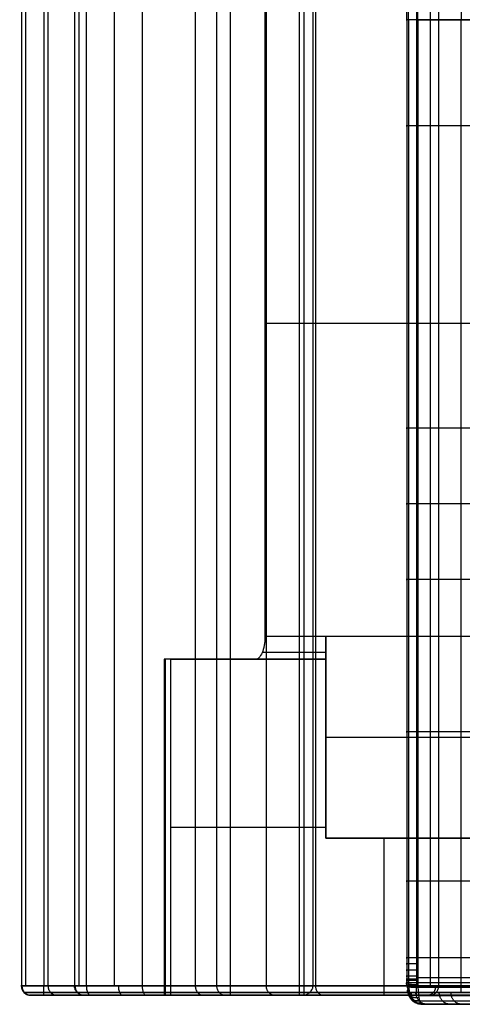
# Model space of a CAD drawing. Header units: millimetres. Extents: x -2564 to 335, y -1952 to -42.
# Tile 1 of 111: x -2564 to -2373, y -1952 to -1527. Entities that reach past the tile are written whole.
import ezdxf

# ---------------------------------------------------------------- set-up
doc = ezdxf.new("R2010")
doc.units = ezdxf.units.MM
for name, color, linetype, true_color in [('Patt 1$Calque 24', 7, 'Continuous', 0xff000d), ('Patt 1$SOLIDE', 7, 'Continuous', 0x0070ff), ('Patt 1$SOLIDE2', 7, 'Continuous', 0xffffff)]:
    doc.layers.add(name, color=color, linetype=linetype, true_color=true_color)

msp = doc.modelspace()

# ---------------------------------------------------------------- linework, layer by layer
at = {"layer": 'Patt 1$Calque 24'}
for p, q in [((-2272.82, -1657.7, -244.51), (-2457.99, -1657.7, -244.51)), ((-2457.99, -1792.7, -244.51), (-2431.75, -1792.7, -244.51)), ((-2431.75, -1879.93, -244.51), (-2431.75, -1792.7, -244.51)), ((-2431.75, -1792.7, -244.51), (-2272.82, -1792.7, -244.51)), ((-2431.75, -1799.77, -247.44), (-2459.18, -1799.77, -247.44)), ((-2431.75, -1802.7, -305.01), (-2482.55, -1802.7, -305.01)), ((-2431.75, -1802.7, -254.51), (-2462.05, -1802.7, -254.51)), ((-2431.75, -1802.7, -300.01), (-2431.75, -1879.93, -300.01)), ((-2431.75, -1836.32, -355.51), (-2431.75, -1836.32, -244.51)), ((-2431.75, -1836.32, -244.51), (-2272.82, -1836.32, -244.51)), ((-2431.75, -1879.93, -355.51), (-2431.75, -1879.93, -244.51)), ((-2272.82, -1879.93, -244.51), (-2431.75, -1879.93, -244.51)), ((-2431.75, -1879.93, -300.01), (-2304.45, -1879.93, -300.01)), ((-2471.59, -1947.7, -278.01), (-2297.05, -1947.7, -278.01)), ((-1514.64, -1947.7, -204.51), (-2441.35, -1947.7, -204.51))]:
    msp.add_line(p, q, dxfattribs=at)
at = {"layer": 'Patt 1$Calque 24', "extrusion": (1, 0, 0)}
msp.add_arc((-1792.7, -254.51, -2431.75), 10, 90, 180, dxfattribs=at)
at = {"layer": 'Patt 1$Calque 24'}
for points, degree in [([(-2443.17, -1097.7, -208.06), (-2443.17, -1522.7, -208.06), (-2443.17, -1947.7, -208.06)], 2), ([(-2441.22, -1097.71, -204.32), (-2441.22, -1522.7, -204.32), (-2441.22, -1947.7, -204.32)], 2), ([(-2457.99, -1522.7, -244.51), (-2457.99, -1657.7, -244.51), (-2457.99, -1792.7, -244.51)], 2), ([(-2437.25, -1522.7, -200.51), (-2437.25, -1733.2, -200.51), (-2437.25, -1943.7, -200.51)], 2), ([(-2501.49, -1802.7, -351.65), (-2501.49, -1875.2, -351.65), (-2501.49, -1947.7, -351.65)], 2), ([(-2462.05, -1802.7, -254.51), (-2470.6, -1802.7, -275.55), (-2483.11, -1802.7, -306.38), (-2501.49, -1802.7, -351.65)], 3), ([(-2501.02, -1947.7, -354.3), (-2501.02, -1875.2, -354.3), (-2501.02, -1802.7, -354.3)], 2), ([(-2498.62, -1947.7, -355.51), (-2498.62, -1875.2, -355.51), (-2498.62, -1802.7, -355.51)], 2), ([(-2498.62, -1802.7, -355.51), (-2465.19, -1802.7, -355.51), (-2431.75, -1802.7, -355.51)], 2), ([(-2431.75, -1879.93, -355.51), (-2431.75, -1841.32, -355.51), (-2431.75, -1802.7, -355.51)], 2), ([(-2431.75, -1802.7, -254.51), (-2431.75, -1802.7, -305.01), (-2431.75, -1802.7, -355.51)], 2), ([(-2498.62, -1875.2, -355.51), (-2476.33, -1875.2, -355.51), (-2454.04, -1875.2, -355.51), (-2431.75, -1875.2, -355.51)], 3), ([(-2314.41, -1879.93, -355.51), (-2373.08, -1879.93, -355.51), (-2431.75, -1879.93, -355.51)], 2), ([(-2406.52, -1947.7, -355.51), (-2406.52, -1913.82, -355.51), (-2406.52, -1879.93, -355.51)], 2), ([(-1514.64, -1943.7, -200.51), (-1975.95, -1943.7, -200.51), (-2437.25, -1943.7, -200.51)], 2), ([(-2498.62, -1947.7, -355.51), (-2437.22, -1947.7, -355.51), (-2375.82, -1947.7, -355.51), (-2314.41, -1947.7, -355.51)], 3), ([(-1514.64, -1946.53, -201.68), (-1976.66, -1946.53, -201.68), (-2438.67, -1946.53, -201.68)], 2)]:
    msp.add_open_spline(points, degree=degree, dxfattribs=at)
for points, knots in [([(-2457.99, -1792.7, -244.51), (-2457.99, -1793.4, -244.51), (-2458.02, -1794.1, -244.58), (-2458.13, -1795.43, -244.86), (-2458.22, -1796.07, -245.07), (-2458.54, -1797.92, -245.87), (-2458.86, -1799.02, -246.64), (-2459.63, -1800.83, -248.54), (-2460.07, -1801.53, -249.63), (-2461.03, -1802.46, -252), (-2461.54, -1802.7, -253.25), (-2462.05, -1802.7, -254.51)], [0, 0, 0, 0, 2.10681, 2.10681, 4.116457, 4.116457, 8.240268, 8.240268, 12.330611, 12.330611, 16.41818, 16.41818, 16.41818, 16.41818]), ([(-2441.35, -1947.7, -204.51), (-2441.31, -1947.7, -204.44), (-2441.26, -1947.7, -204.38), (-2441.22, -1947.7, -204.32), (-2440.85, -1947.67, -203.83), (-2440.46, -1947.56, -203.38), (-2439.65, -1947.22, -202.55), (-2439.22, -1946.97, -202.16), (-2438.63, -1946.5, -201.64), (-2438.44, -1946.32, -201.47), (-2438.07, -1945.92, -201.17), (-2437.9, -1945.7, -201.03), (-2437.68, -1945.32, -200.85), (-2437.61, -1945.19, -200.79), (-2437.48, -1944.92, -200.69), (-2437.43, -1944.78, -200.65), (-2437.36, -1944.56, -200.6), (-2437.34, -1944.48, -200.58), (-2437.31, -1944.33, -200.55), (-2437.29, -1944.25, -200.54), (-2437.27, -1944.1, -200.53), (-2437.26, -1944.02, -200.52), (-2437.25, -1943.9, -200.51), (-2437.25, -1943.86, -200.51), (-2437.25, -1943.8, -200.51), (-2437.25, -1943.78, -200.51), (-2437.25, -1943.75, -200.51), (-2437.25, -1943.74, -200.51), (-2437.25, -1943.72, -200.51), (-2437.25, -1943.71, -200.51), (-2437.25, -1943.7, -200.51)], [0, 0, 0, 0, 0.229358, 0.229358, 0.229358, 2.064985, 2.064985, 3.884427, 3.884427, 4.82335, 4.82335, 5.762629, 5.762629, 6.23801, 6.23801, 6.713707, 6.713707, 6.951877, 6.951877, 7.190072, 7.190072, 7.428322, 7.428322, 7.547402, 7.547402, 7.606936, 7.606936, 7.636701, 7.636701, 7.666467, 7.666467, 7.666467, 7.666467]), ([(-2501.49, -1947.7, -351.65), (-2445.02, -1947.7, -212.57), (-2442.88, -1947.7, -207.3), (-2442.05, -1947.7, -205.49), (-2441.35, -1947.7, -204.51)], [-166.149065, -166.149065, -166.149065, -166.149065, -110.766043, -58.634574, -58.634574, -58.634574, -58.634574])]:
    msp.add_open_spline(points, degree=3, knots=knots, dxfattribs=at)
for points, weights, degree, knots in [([(-2498.62, -1802.7, -355.51), (-2500.12, -1802.7, -355.51), (-2501.02, -1802.7, -354.3), (-2501.92, -1802.7, -353.09), (-2501.49, -1802.7, -351.65)], [1, 0.893797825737, 1, 0.893797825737, 1], 2, [187.105039, 187.105039, 187.105039, 189.895357, 189.895357, 192.685675, 192.685675, 192.685675]), ([(-2501.49, -1947.7, -351.65), (-2501.77, -1947.7, -352.58), (-2501.6, -1947.7, -353.53), (-2501.02, -1947.7, -354.3), (-2500.45, -1947.7, -355.07), (-2499.58, -1947.7, -355.51), (-2498.62, -1947.7, -355.51)], [1, 0.929198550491, 0.929198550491, 1, 0.929198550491, 0.929198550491, 1], 3, [-192.685675, -192.685675, -192.685675, -192.685675, -189.895357, -189.895357, -189.895357, -187.105039, -187.105039, -187.105039, -187.105039])]:
    msp.add_rational_spline(points, weights, degree=degree, knots=knots, dxfattribs=at)
at = {"layer": 'Patt 1$SOLIDE'}
for p, q in [((-2392.48, -1947.7, 344.73), (-2553.54, -1947.7, 344.73)), ((-2314.52, -1947.7, 73.81), (-2461.32, -1947.7, 73.81))]:
    msp.add_line(p, q, dxfattribs=at)
at = {"layer": 'Patt 1$SOLIDE', "extrusion": (0, -1, 0)}
for centre, radius, start, end in [((-2553.54, 338.73, 1943.7), 10, 90, 193.7653), ((-2553.54, 338.73, 1946.53), 8.83, 90, 193.4004), ((-2553.54, 338.73, 1947.7), 6, 89.9971, 192.1644), ((-2530.57, 271.28, 1946.53), 8.83, 193.4344, 242.5304), ((-2530.57, 271.28, 1947.7), 6, 192.2862, 242.5311), ((-2392.48, 338.73, 1946.53), 8.83, 18.2837, 90), ((-2392.48, 338.73, 1947.7), 6, 18.9604, 90.0009)]:
    msp.add_arc(centre, radius, start, end, dxfattribs=at)
at = {"layer": 'Patt 1$SOLIDE'}
for points in [[(-2563.25, -1101.7, 336.35), (-2563.25, -1522.7, 336.35), (-2563.25, -1943.7, 336.35)], [(-2561.4, -1101.7, 344.9), (-2561.4, -1522.7, 344.9), (-2561.4, -1943.7, 344.9)], [(-2553.54, -1101.7, 348.73), (-2553.54, -1522.7, 348.73), (-2553.54, -1943.7, 348.73)], [(-2551.76, -1101.7, 302.62), (-2551.76, -1522.7, 302.62), (-2551.76, -1943.7, 302.62)], [(-2540.28, -1101.7, 268.9), (-2540.28, -1522.7, 268.9), (-2540.28, -1943.7, 268.9)], [(-2538.43, -1101.7, 265.1), (-2538.43, -1522.7, 265.1), (-2538.43, -1943.7, 265.1)], [(-2535.18, -1101.7, 262.4), (-2535.18, -1522.7, 262.4), (-2535.18, -1943.7, 262.4)], [(-2523.12, -1101.7, 256.13), (-2523.12, -1522.7, 256.13), (-2523.12, -1943.7, 256.13)], [(-2511.06, -1101.7, 249.87), (-2511.06, -1522.7, 249.87), (-2511.06, -1943.7, 249.87)], [(-2488.11, -1101.7, 229.59), (-2488.11, -1522.7, 229.59), (-2488.11, -1943.7, 229.59)], [(-2478.89, -1101.7, 200.92), (-2478.89, -1522.7, 200.92), (-2478.89, -1943.7, 200.92)], [(-2473.01, -1101.7, 348.73), (-2473.01, -1522.7, 348.73), (-2473.01, -1943.7, 348.73)], [(-2457.54, -1101.7, 0.62), (-2457.54, -1522.7, 0.62), (-2457.54, -1943.7, 0.62)], [(-2436.18, -1101.7, -199.68), (-2436.18, -1522.7, -199.68), (-2436.18, -1943.7, -199.68)], [(-2392.48, -1101.7, 348.73), (-2392.48, -1522.7, 348.73), (-2392.48, -1943.7, 348.73)], [(-2386.61, -1101.7, 346.82), (-2386.61, -1522.7, 346.82), (-2386.61, -1943.7, 346.82)], [(-2382.97, -1101.7, 341.83), (-2382.97, -1522.7, 341.83), (-2382.97, -1943.7, 341.83)], [(-2563.25, -1943.7, 336.35), (-2551.76, -1943.7, 302.62), (-2540.28, -1943.7, 268.9)], [(-2392.48, -1943.7, 348.73), (-2473.01, -1943.7, 348.73), (-2553.54, -1943.7, 348.73)], [(-2535.18, -1943.7, 262.4), (-2523.12, -1943.7, 256.13), (-2511.06, -1943.7, 249.87)], [(-2478.89, -1943.7, 200.92), (-2457.54, -1943.7, 0.62), (-2436.18, -1943.7, -199.68)], [(-2436.18, -1943.7, -199.68), (-1979.66, -1943.7, -200.4), (-1523.14, -1943.7, -201.11)], [(-2261.06, -1943.7, -108.26), (-2322.02, -1943.7, 116.79), (-2382.97, -1943.7, 341.83)], [(-2562.12, -1946.53, 336.69), (-2550.64, -1946.53, 302.96), (-2539.15, -1946.53, 269.23)], [(-2559.4, -1947.7, 337.47), (-2547.92, -1947.7, 303.73), (-2536.43, -1947.7, 270)], [(-2392.48, -1946.53, 347.56), (-2473.01, -1946.53, 347.56), (-2553.54, -1946.53, 347.56)], [(-2534.64, -1946.53, 263.44), (-2522.58, -1946.53, 257.18), (-2510.53, -1946.53, 250.91)], [(-2533.33, -1947.7, 265.95), (-2521.29, -1947.7, 259.69), (-2509.24, -1947.7, 253.43)], [(-2477.72, -1946.53, 201.01), (-2456.42, -1946.53, 1.25), (-2435.13, -1946.53, -198.51)], [(-2474.9, -1947.7, 201.21), (-2453.74, -1947.7, 2.76), (-2432.58, -1947.7, -195.69)], [(-2435.13, -1946.53, -198.51), (-1979.13, -1946.53, -199.22), (-1523.14, -1946.53, -199.94)], [(-2432.58, -1947.7, -195.69), (-1977.86, -1947.7, -196.4), (-1523.13, -1947.7, -197.11)], [(-2264.9, -1947.7, -109.4), (-2325.85, -1947.7, 115.64), (-2386.8, -1947.7, 340.68)], [(-2262.19, -1946.53, -108.6), (-2323.14, -1946.53, 116.45), (-2384.09, -1946.53, 341.5)]]:
    msp.add_open_spline(points, degree=2, dxfattribs=at)
for points, knots in [([(-2563.25, -1943.7, 336.35), (-2563.25, -1943.92, 336.35), (-2563.21, -1944.36, 336.36), (-2563.05, -1945.02, 336.41), (-2562.77, -1945.67, 336.49), (-2562.38, -1946.27, 336.61), (-2561.88, -1946.79, 336.76), (-2561.3, -1947.21, 336.93), (-2560.68, -1947.5, 337.11), (-2560.04, -1947.67, 337.29), (-2559.61, -1947.7, 337.41), (-2559.4, -1947.7, 337.47)], [0, 0, 0, 0, 0.647554, 1.330635, 2.041607, 2.770486, 3.505639, 4.23482, 4.946366, 5.630242, 6.278737, 6.278737, 6.278737, 6.278737]), ([(-2536.43, -1947.7, 270), (-2536.64, -1947.7, 269.94), (-2537.07, -1947.67, 269.82), (-2537.71, -1947.5, 269.64), (-2538.33, -1947.21, 269.46), (-2538.91, -1946.79, 269.3), (-2539.41, -1946.27, 269.15), (-2539.8, -1945.67, 269.04), (-2540.08, -1945.02, 268.95), (-2540.25, -1944.36, 268.91), (-2540.28, -1943.92, 268.9), (-2540.28, -1943.7, 268.9)], [-6.279142, -6.279142, -6.279142, -6.279142, -5.630607, -4.94667, -4.235047, -3.505787, -2.770568, -2.041642, -1.330645, -0.647555, 0, 0, 0, 0]), ([(-2511.06, -1943.7, 249.87), (-2511.06, -1943.92, 249.87), (-2511.04, -1944.36, 249.9), (-2510.97, -1945.02, 250.05), (-2510.84, -1945.67, 250.31), (-2510.65, -1946.27, 250.67), (-2510.41, -1946.79, 251.14), (-2510.14, -1947.21, 251.67), (-2509.84, -1947.5, 252.25), (-2509.54, -1947.67, 252.84), (-2509.34, -1947.7, 253.24), (-2509.24, -1947.7, 253.43)], [0, 0, 0, 0, 0.647551, 1.330604, 2.041488, 2.770183, 3.505018, 4.233722, 4.944621, 5.627693, 6.275045, 6.275045, 6.275045, 6.275045]), ([(-2478.89, -1943.7, 200.92), (-2478.89, -1943.92, 200.92), (-2478.86, -1944.36, 200.93), (-2478.69, -1945.02, 200.94), (-2478.4, -1945.67, 200.96), (-2477.99, -1946.27, 200.99), (-2477.47, -1946.79, 201.03), (-2476.87, -1947.21, 201.07), (-2476.22, -1947.5, 201.12), (-2475.56, -1947.67, 201.16), (-2475.11, -1947.7, 201.2), (-2474.9, -1947.7, 201.21)], [0, 0, 0, 0, 0.647553, 1.330629, 2.04158, 2.770406, 3.505445, 4.234421, 4.945643, 5.629063, 6.27698, 6.27698, 6.27698, 6.27698]), ([(-2436.18, -1943.7, -199.68), (-2436.18, -1943.92, -199.68), (-2436.15, -1944.37, -199.65), (-2435.99, -1945.04, -199.48), (-2435.73, -1945.69, -199.18), (-2435.35, -1946.29, -198.76), (-2434.88, -1946.8, -198.24), (-2434.35, -1947.21, -197.65), (-2433.77, -1947.5, -197), (-2433.17, -1947.67, -196.34), (-2432.78, -1947.7, -195.9), (-2432.58, -1947.7, -195.69)], [0, 0, 0, 0, 0.649258, 1.348636, 2.106044, 2.923524, 3.793873, 4.700267, 5.619086, 6.524584, 7.393482, 7.393482, 7.393482, 7.393482]), ([(-2386.8, -1947.7, 340.68), (-2386.6, -1947.7, 340.74), (-2386.17, -1947.67, 340.87), (-2385.54, -1947.5, 341.07), (-2384.92, -1947.21, 341.25), (-2384.34, -1946.79, 341.43), (-2383.84, -1946.27, 341.57), (-2383.45, -1945.67, 341.69), (-2383.17, -1945.02, 341.78), (-2383.01, -1944.36, 341.82), (-2382.97, -1943.92, 341.83), (-2382.97, -1943.7, 341.83)], [-6.276425, -6.276425, -6.276425, -6.276425, -5.628553, -4.945217, -4.234101, -3.505235, -2.77029, -2.04153, -1.330615, -0.647552, 0, 0, 0, 0]), ([(-2509.24, -1947.7, 253.43), (-2499.4, -1947.7, 248.51), (-2482.36, -1947.7, 233.59), (-2475.32, -1947.7, 212.05), (-2474.9, -1947.7, 201.21)], [0.02834, 0.02834, 0.02834, 0.02834, 33.078934, 65.59512, 65.59512, 65.59512, 65.59512])]:
    msp.add_open_spline(points, degree=3, knots=knots, dxfattribs=at)
for points, weights in [([(-2562.99, -1943.7, 341.99), (-2562.99, -1947.7, 341.99), (-2559.21, -1947.7, 340.69)], [1, 0.707106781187, 1]), ([(-2553.54, -1947.7, 344.73), (-2553.54, -1947.7, 348.73), (-2553.54, -1943.7, 348.73)], [1, 0.707106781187, 1]), ([(-2551.73, -1943.7, 302.53), (-2551.73, -1947.7, 302.53), (-2547.95, -1947.7, 303.82)], [1, 0.707106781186, 1]), ([(-2540.28, -1943.7, 268.9), (-2539.2, -1943.7, 264.5), (-2535.18, -1943.7, 262.4)], [1, 0.910809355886, 1]), ([(-2540.06, -1943.7, 268.14), (-2540.06, -1947.7, 268.14), (-2536.26, -1947.7, 269.39)], [1, 0.707106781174, 1]), ([(-2535.18, -1943.7, 262.4), (-2535.18, -1947.7, 262.4), (-2533.33, -1947.7, 265.95)], [1, 0.707106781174, 1]), ([(-2521.35, -1943.7, 255.21), (-2521.35, -1947.7, 255.21), (-2519.5, -1947.7, 258.76)], [1, 0.707106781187, 1]), ([(-2511.06, -1943.7, 249.87), (-2480.23, -1943.7, 234.39), (-2478.89, -1943.7, 200.92)], [1, 0.872810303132, 1]), ([(-2511.06, -1943.7, 249.87), (-2511.06, -1943.73, 249.87), (-2511.06, -1943.75, 249.87)], [0.999999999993, 0.997304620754, 0.99465885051]), ([(-2488.1, -1943.7, 229.59), (-2488.1, -1947.7, 229.59), (-2484.76, -1947.7, 231.79)], [1, 0.707106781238, 1]), ([(-2478.89, -1943.7, 200.92), (-2478.89, -1943.73, 200.92), (-2478.89, -1943.75, 200.92)], [1, 0.997303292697, 0.994656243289]), ([(-2473.01, -1943.7, 348.73), (-2473.01, -1947.7, 348.73), (-2473.01, -1947.7, 344.73)], [1, 0.707106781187, 1]), ([(-2457.54, -1943.7, 0.62), (-2457.54, -1947.7, 0.62), (-2453.56, -1947.7, 1.04)], [1, 0.707106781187, 1]), ([(-2382.97, -1943.7, 341.83), (-2385.22, -1943.7, 348.73), (-2392.48, -1943.7, 348.73)], [1, 0.809376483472, 1]), ([(-2392.48, -1947.7, 344.73), (-2392.48, -1947.7, 348.73), (-2392.48, -1943.7, 348.73)], [1, 0.707106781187, 1]), ([(-2384.28, -1943.7, 344.46), (-2384.28, -1947.7, 344.46), (-2387.56, -1947.7, 342.17)], [1, 0.707106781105, 1])]:
    msp.add_rational_spline(points, weights, degree=2, dxfattribs=at)
msp.add_rational_spline([(-2510.53, -1946.53, 250.91), (-2501.1, -1946.53, 246.2), (-2484.8, -1946.53, 231.93), (-2478.11, -1946.53, 211.37), (-2477.72, -1946.53, 201.01)], [0.853553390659, 0.853553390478, 0.853553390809, 0.853553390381, 0.853553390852], degree=3, knots=[0.007483, 0.007483, 0.007483, 0.007483, 33.078934, 65.684249, 65.684249, 65.684249, 65.684249], dxfattribs=at)
at = {"layer": 'Patt 1$SOLIDE2'}
for p, q in [((-2266.97, -1572.48, 391.61), (-2391.94, -1572.48, 391.61)), ((-2266.96, -1702.98, 391.6), (-2391.94, -1702.98, 391.6)), ((-2266.97, -1735.56, 391.61), (-2391.94, -1735.56, 391.61)), ((-2266.97, -1768.33, 391.61), (-2391.94, -1768.33, 391.61)), ((-2266.97, -1833.97, 391.61), (-2391.94, -1833.97, 391.61)), ((-2266.97, -1898.44, 391.61), (-2391.94, -1898.44, 391.61)), ((-2266.97, -1931.6, 391.61), (-2391.94, -1931.6, 391.61)), ((-2266.97, -1940.17, 391.61), (-2391.94, -1940.17, 391.61)), ((-2266.96, -1942.31, 391.59), (-2391.94, -1942.31, 391.59)), ((-2266.76, -1944.35, 391.28), (-2391.89, -1944.35, 391.28)), ((-2265.6, -1947.97, 389.51), (-2391.61, -1947.97, 389.51)), ((-2261.32, -1951.61, 382.77), (-2390.51, -1951.61, 382.77)), ((-2259.26, -1951.63, 380.76), (-2389.96, -1951.63, 380.76)), ((-2256.89, -1951.63, 378.74), (-2389.3, -1951.63, 378.74)), ((-2252.43, -1951.63, 374.74), (-2388, -1951.63, 374.74))]:
    msp.add_line(p, q, dxfattribs=at)
for points, degree in [([(-2373.26, -1106.63, 313.14), (-2373.26, -1316.63, 313.14), (-2373.26, -1526.63, 313.14)], 2), ([(-2391.94, -1526.63, 391.61), (-2329.45, -1526.63, 391.61), (-2266.97, -1526.63, 391.61)], 2), ([(-2373.26, -1946.63, 313.14), (-2373.26, -1736.63, 313.14), (-2373.26, -1526.63, 313.14)], 2), ([(-2396.72, -1942.04, 385.49), (-2396.72, -1942.04, 385.5), (-2396.72, -1942.04, 385.5), (-2396.72, -1942.04, 385.49)], 3), ([(-2389.96, -1951.63, 380.76), (-2389.74, -1951.63, 380.09), (-2389.52, -1951.63, 379.41), (-2389.3, -1951.63, 378.74)], 3), ([(-2389.3, -1951.63, 378.74), (-2388.87, -1951.63, 377.4), (-2388.44, -1951.63, 376.07), (-2388, -1951.63, 374.74)], 3)]:
    msp.add_open_spline(points, degree=degree, dxfattribs=at)
for points, degree, knots in [([(-2396.72, -1526.63, 385.5), (-2396.72, -1511.35, 385.5), (-2396.72, -1496.06, 385.5), (-2396.72, -1480.78, 385.5), (-2396.72, -1437.28, 385.5), (-2396.72, -1393.78, 385.5), (-2396.72, -1350.29, 385.5), (-2396.72, -1339.43, 385.5), (-2396.72, -1328.57, 385.5), (-2396.72, -1317.71, 385.5), (-2396.72, -1306.78, 385.5), (-2396.72, -1295.85, 385.5), (-2396.72, -1284.93, 385.5), (-2396.72, -1263.05, 385.5), (-2396.72, -1241.17, 385.5), (-2396.72, -1219.29, 385.5), (-2396.72, -1197.8, 385.5), (-2396.72, -1176.31, 385.5), (-2396.72, -1154.82, 385.5), (-2396.72, -1143.77, 385.5), (-2396.72, -1132.71, 385.5), (-2396.72, -1121.66, 385.5), (-2396.72, -1120.79, 385.5), (-2396.72, -1119.05, 385.5), (-2396.72, -1116.43, 385.5), (-2396.72, -1114.26, 385.5), (-2396.72, -1112.73, 385.5), (-2396.72, -1111.87, 385.5), (-2396.72, -1111.42, 385.5), (-2396.72, -1111.22, 385.49)], 3, [747.252037, 747.252037, 747.252037, 747.252037, 793.104807, 793.104807, 793.104807, 923.597965, 923.597965, 923.597965, 956.177689, 956.177689, 956.177689, 988.95428, 988.95428, 988.95428, 1054.593512, 1054.593512, 1054.593512, 1119.061309, 1119.061309, 1119.061309, 1152.225148, 1152.225148, 1152.225148, 1154.836463, 1157.447778, 1160.059094, 1161.364752, 1162.01758, 1162.670409, 1162.670409, 1162.670409, 1162.670409]), ([(-2391.94, -1526.63, 391.61), (-2391.94, -1511.35, 391.61), (-2391.94, -1496.07, 391.61), (-2391.94, -1480.78, 391.61), (-2391.94, -1437.28, 391.61), (-2391.94, -1393.79, 391.6), (-2391.94, -1350.29, 391.6), (-2391.94, -1339.43, 391.6), (-2391.94, -1328.57, 391.61), (-2391.94, -1317.71, 391.61), (-2391.94, -1306.78, 391.61), (-2391.94, -1295.86, 391.61), (-2391.94, -1284.93, 391.61), (-2391.94, -1263.05, 391.61), (-2391.94, -1241.17, 391.61), (-2391.94, -1219.29, 391.61), (-2391.94, -1197.8, 391.61), (-2391.94, -1176.31, 391.61), (-2391.94, -1154.82, 391.61), (-2391.94, -1143.77, 391.61), (-2391.94, -1132.72, 391.61), (-2391.94, -1121.66, 391.61), (-2391.94, -1120.79, 391.61), (-2391.94, -1119.01, 391.6), (-2391.94, -1116.45, 391.61), (-2391.94, -1114.24, 391.61), (-2391.94, -1112.77, 391.61), (-2391.94, -1111.81, 391.61), (-2391.94, -1111.49, 391.61), (-2391.94, -1110.95, 391.59)], 3, [747.253775, 747.253775, 747.253775, 747.253775, 793.104807, 793.104807, 793.104807, 923.597965, 923.597965, 923.597965, 956.177689, 956.177689, 956.177689, 988.95428, 988.95428, 988.95428, 1054.593512, 1054.593512, 1054.593512, 1119.061309, 1119.061309, 1119.061309, 1152.225148, 1152.225148, 1152.225148, 1154.836463, 1157.447778, 1160.059094, 1161.364752, 1162.01758, 1162.670409, 1162.670409, 1162.670409, 1162.670409]), ([(-2391.94, -1526.63, 391.61), (-2393.53, -1526.63, 391.61), (-2395.02, -1526.63, 390.9), (-2396.9, -1526.63, 388.49), (-2397.19, -1526.63, 386.93), (-2396.72, -1526.63, 385.5)], 3, [0, 0, 0, 0, 4.841502, 4.841502, 9.683005, 9.683005, 9.683005, 9.683005]), ([(-2285.48, -1526.63, 38.73), (-2329.37, -1526.63, 175.94), (-2373.26, -1526.63, 313.14), (-2384.99, -1526.63, 349.32), (-2396.72, -1526.63, 385.5)], 2, [6.309588, 6.309588, 6.309588, 309.818101, 309.818101, 389.941677, 389.941677, 389.941677]), ([(-2396.72, -1526.63, 385.5), (-2396.72, -1541.92, 385.5), (-2396.72, -1557.2, 385.5), (-2396.72, -1572.49, 385.5), (-2396.72, -1615.98, 385.5), (-2396.72, -1659.48, 385.5), (-2396.72, -1702.98, 385.5), (-2396.72, -1713.84, 385.5), (-2396.72, -1724.7, 385.5), (-2396.72, -1735.56, 385.5), (-2396.72, -1746.48, 385.5), (-2396.72, -1757.41, 385.5), (-2396.72, -1768.34, 385.5), (-2396.72, -1790.22, 385.5), (-2396.72, -1812.1, 385.5), (-2396.72, -1833.98, 385.5), (-2396.72, -1855.46, 385.5), (-2396.72, -1876.95, 385.5), (-2396.72, -1898.44, 385.5), (-2396.72, -1909.5, 385.5), (-2396.72, -1920.55, 385.5), (-2396.72, -1931.61, 385.5), (-2396.72, -1932.48, 385.5), (-2396.72, -1934.22, 385.5), (-2396.72, -1936.83, 385.5), (-2396.72, -1939.01, 385.5), (-2396.72, -1940.53, 385.5), (-2396.72, -1941.4, 385.5), (-2396.72, -1941.84, 385.5), (-2396.72, -1942.04, 385.49)], 3, [747.252037, 747.252037, 747.252037, 747.252037, 793.104807, 793.104807, 793.104807, 923.597965, 923.597965, 923.597965, 956.177689, 956.177689, 956.177689, 988.95428, 988.95428, 988.95428, 1054.593512, 1054.593512, 1054.593512, 1119.061309, 1119.061309, 1119.061309, 1152.225148, 1152.225148, 1152.225148, 1154.836463, 1157.447778, 1160.059094, 1161.364752, 1162.01758, 1162.670409, 1162.670409, 1162.670409, 1162.670409]), ([(-2391.94, -1526.63, 391.61), (-2391.94, -1541.92, 391.61), (-2391.94, -1557.2, 391.61), (-2391.94, -1572.48, 391.61), (-2391.94, -1615.98, 391.61), (-2391.94, -1659.48, 391.6), (-2391.94, -1702.98, 391.6), (-2391.94, -1713.84, 391.6), (-2391.94, -1724.7, 391.61), (-2391.94, -1735.56, 391.61), (-2391.94, -1746.48, 391.61), (-2391.94, -1757.41, 391.61), (-2391.94, -1768.33, 391.61), (-2391.94, -1790.21, 391.61), (-2391.94, -1812.09, 391.61), (-2391.94, -1833.97, 391.61), (-2391.94, -1855.46, 391.61), (-2391.94, -1876.95, 391.61), (-2391.94, -1898.44, 391.61), (-2391.94, -1909.5, 391.61), (-2391.94, -1920.55, 391.61), (-2391.94, -1931.6, 391.61), (-2391.94, -1932.47, 391.61), (-2391.94, -1934.25, 391.6), (-2391.94, -1936.81, 391.61), (-2391.94, -1939.02, 391.61), (-2391.94, -1940.49, 391.61), (-2391.94, -1941.46, 391.61), (-2391.94, -1941.77, 391.61), (-2391.94, -1942.31, 391.59)], 3, [747.253775, 747.253775, 747.253775, 747.253775, 793.104807, 793.104807, 793.104807, 923.597965, 923.597965, 923.597965, 956.177689, 956.177689, 956.177689, 988.95428, 988.95428, 988.95428, 1054.593512, 1054.593512, 1054.593512, 1119.061309, 1119.061309, 1119.061309, 1152.225148, 1152.225148, 1152.225148, 1154.836463, 1157.447778, 1160.059094, 1161.364752, 1162.01758, 1162.670409, 1162.670409, 1162.670409, 1162.670409]), ([(-2396.72, -1942.04, 385.49), (-2396.72, -1942.18, 385.49), (-2396.71, -1942.51, 385.46), (-2396.63, -1943.68, 385.23), (-2396.4, -1944.93, 384.51), (-2396.01, -1945.92, 383.32), (-2395.76, -1946.31, 382.54), (-2395.51, -1946.54, 381.77), (-2395.38, -1946.6, 381.36), (-2395.29, -1946.62, 381.09)], 3, [1162.670409, 1162.670409, 1162.670409, 1162.670409, 1163.078744, 1163.679094, 1166.252528, 1167.364832, 1168.605775, 1169.089319, 1169.98651, 1169.98651, 1169.98651, 1169.98651]), ([(-2391.94, -1942.31, 391.59), (-2391.94, -1942.58, 391.58), (-2391.93, -1943.29, 391.51), (-2391.85, -1945.7, 391.04), (-2391.62, -1948.24, 389.59), (-2391.23, -1950.22, 387.18), (-2390.98, -1950.99, 385.63), (-2390.73, -1951.45, 384.12), (-2390.6, -1951.58, 383.31), (-2390.51, -1951.61, 382.77)], 3, [1162.670409, 1162.670409, 1162.670409, 1162.670409, 1163.078744, 1163.679094, 1166.252528, 1167.364832, 1168.605775, 1169.089319, 1169.98651, 1169.98651, 1169.98651, 1169.98651]), ([(-2394.74, -1946.63, 379.38), (-2394.75, -1946.63, 379.42), (-2394.78, -1946.63, 379.5), (-2394.82, -1946.63, 379.63), (-2394.86, -1946.63, 379.76), (-2394.92, -1946.63, 379.94), (-2394.99, -1946.63, 380.16), (-2395.09, -1946.63, 380.47), (-2395.18, -1946.63, 380.74), (-2395.25, -1946.63, 380.95), (-2395.27, -1946.62, 381.03), (-2395.29, -1946.62, 381.07), (-2395.29, -1946.62, 381.09)], 3, [-1171.881883, -1171.881883, -1171.881883, -1171.881883, -1171.74658, -1171.611277, -1171.46108, -1171.310883, -1171.021666, -1170.732449, -1170.257989, -1170.12225, -1170.05438, -1169.98651, -1169.98651, -1169.98651, -1169.98651]), ([(-2287.45, -1946.63, 44.89), (-2289.14, -1946.63, 50.16), (-2290.82, -1946.63, 55.43), (-2292.51, -1946.63, 60.7), (-2299.15, -1946.64, 81.45), (-2305.78, -1946.63, 102.2), (-2312.42, -1946.63, 122.94), (-2315.76, -1946.63, 133.39), (-2319.1, -1946.63, 143.84), (-2322.45, -1946.63, 154.29), (-2325.78, -1946.63, 164.7), (-2329.11, -1946.63, 175.11), (-2332.44, -1946.63, 185.52), (-2339.12, -1946.63, 206.42), (-2345.81, -1946.63, 227.32), (-2352.49, -1946.63, 248.22), (-2355.83, -1946.63, 258.65), (-2359.17, -1946.63, 269.08), (-2362.5, -1946.63, 279.51), (-2365.87, -1946.63, 290.03), (-2369.24, -1946.63, 300.55), (-2372.6, -1946.63, 311.08), (-2374.26, -1946.63, 316.27), (-2377.64, -1946.63, 326.63), (-2384.37, -1946.63, 347.41), (-2389.42, -1946.63, 362.97), (-2392.78, -1946.63, 373.35), (-2393.43, -1946.63, 375.36), (-2394.09, -1946.63, 377.37), (-2394.74, -1946.63, 379.38)], 3, [-1541.943349, -1541.943349, -1541.943349, -1541.943349, -1524.456713, -1524.456713, -1524.456713, -1455.617121, -1455.617121, -1455.617121, -1420.948732, -1420.948732, -1420.948732, -1386.40252, -1386.40252, -1386.40252, -1317.058112, -1317.058112, -1317.058112, -1282.445431, -1282.445431, -1282.445431, -1247.530212, -1247.530212, -1247.530212, -1230.285958, -1213.041705, -1178.553198, -1178.553198, -1178.553198, -1171.881883, -1171.881883, -1171.881883, -1171.881883]), ([(-2390.51, -1951.61, 382.77), (-2390.5, -1951.62, 382.59), (-2390.49, -1951.62, 382.58), (-2390.46, -1951.63, 382.42), (-2390.41, -1951.63, 382.24), (-2390.36, -1951.63, 382.07), (-2390.33, -1951.63, 381.95)], 3, [1169.9865102, 1169.9865102, 1169.9865102, 1169.9865102, 1170.0543799, 1170.1222496, 1170.2579891, 1170.5994197, 1170.5994197, 1170.5994197, 1170.5994197]), ([(-2390.33, -1951.63, 381.95), (-2390.32, -1951.63, 381.91), (-2390.28, -1951.63, 381.76), (-2390.21, -1951.63, 381.55), (-2390.14, -1951.63, 381.31), (-2390.08, -1951.63, 381.13), (-2390.04, -1951.63, 381), (-2390, -1951.63, 380.87), (-2389.97, -1951.63, 380.8), (-2389.96, -1951.63, 380.76)], 3, [1170.59942, 1170.59942, 1170.59942, 1170.59942, 1170.732449, 1171.021666, 1171.310883, 1171.46108, 1171.611277, 1171.74658, 1171.881883, 1171.881883, 1171.881883, 1171.881883]), ([(-2388, -1951.63, 374.74), (-2384.64, -1951.63, 364.35), (-2379.58, -1951.63, 348.78), (-2372.86, -1951.63, 328.02), (-2369.48, -1951.63, 317.64), (-2367.81, -1951.63, 312.44)], 3, [1178.553198, 1178.553198, 1178.553198, 1178.553198, 1213.041705, 1230.285958, 1247.530212, 1247.530212, 1247.530212, 1247.530212])]:
    msp.add_open_spline(points, degree=degree, knots=knots, dxfattribs=at)
for points, weights, knots in [([(-2395.96, -1526.63, 389.69), (-2395.96, -1511.35, 389.69), (-2395.96, -1496.07, 389.69), (-2395.96, -1480.78, 389.69), (-2395.96, -1437.28, 389.69), (-2395.96, -1393.79, 389.69), (-2395.96, -1350.29, 389.69), (-2395.96, -1339.43, 389.69), (-2395.96, -1328.57, 389.69), (-2395.96, -1317.71, 389.69), (-2395.96, -1306.78, 389.69), (-2395.96, -1295.86, 389.69), (-2395.96, -1284.93, 389.69), (-2395.96, -1263.05, 389.69), (-2395.96, -1241.17, 389.69), (-2395.96, -1219.29, 389.69), (-2395.96, -1197.8, 389.69), (-2395.96, -1176.31, 389.69), (-2395.96, -1154.82, 389.69), (-2395.96, -1143.77, 389.69), (-2395.96, -1132.72, 389.69), (-2395.96, -1121.66, 389.69), (-2395.96, -1120.79, 389.69), (-2395.96, -1119.02, 389.69), (-2395.96, -1116.45, 389.69), (-2395.96, -1114.24, 389.69), (-2395.96, -1112.77, 389.69), (-2395.96, -1111.82, 389.69), (-2395.96, -1111.48, 389.7), (-2395.96, -1110.99, 389.68)], [0.79732246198, 0.797322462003, 0.797322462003, 0.797322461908, 0.797322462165, 0.797322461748, 0.797322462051, 0.797322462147, 0.797322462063, 0.797322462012, 0.797322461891, 0.797322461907, 0.797322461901, 0.797322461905, 0.797322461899, 0.797322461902, 0.797322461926, 0.797322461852, 0.797322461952, 0.797322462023, 0.797322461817, 0.79732246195, 0.797322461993, 0.797340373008, 0.797316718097, 0.797329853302, 0.797311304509, 0.797350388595, 0.797259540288, 0.797415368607], [747.253732, 747.253732, 747.253732, 747.253732, 793.104807, 793.104807, 793.104807, 923.597965, 923.597965, 923.597965, 956.177689, 956.177689, 956.177689, 988.95428, 988.95428, 988.95428, 1054.593512, 1054.593512, 1054.593512, 1119.061309, 1119.061309, 1119.061309, 1152.225148, 1152.225148, 1152.225148, 1154.836463, 1157.447778, 1160.059094, 1161.364752, 1162.01758, 1162.670409, 1162.670409, 1162.670409, 1162.670409]), ([(-2395.96, -1526.63, 389.69), (-2395.96, -1541.92, 389.69), (-2395.96, -1557.2, 389.69), (-2395.96, -1572.48, 389.69), (-2395.96, -1615.98, 389.69), (-2395.96, -1659.48, 389.69), (-2395.96, -1702.98, 389.69), (-2395.96, -1713.84, 389.69), (-2395.96, -1724.7, 389.69), (-2395.96, -1735.56, 389.69), (-2395.96, -1746.48, 389.69), (-2395.96, -1757.41, 389.69), (-2395.96, -1768.33, 389.69), (-2395.96, -1790.21, 389.69), (-2395.96, -1812.09, 389.69), (-2395.96, -1833.97, 389.69), (-2395.96, -1855.46, 389.69), (-2395.96, -1876.95, 389.69), (-2395.96, -1898.44, 389.69), (-2395.96, -1909.5, 389.69), (-2395.96, -1920.55, 389.69), (-2395.96, -1931.6, 389.69), (-2395.96, -1932.47, 389.69), (-2395.96, -1934.25, 389.69), (-2395.96, -1936.81, 389.69), (-2395.96, -1939.02, 389.69), (-2395.96, -1940.5, 389.69), (-2395.96, -1941.45, 389.69), (-2395.96, -1941.78, 389.7), (-2395.96, -1942.27, 389.68)], [0.79732246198, 0.797322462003, 0.797322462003, 0.797322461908, 0.797322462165, 0.797322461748, 0.797322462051, 0.797322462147, 0.797322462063, 0.797322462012, 0.797322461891, 0.797322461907, 0.797322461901, 0.797322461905, 0.797322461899, 0.797322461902, 0.797322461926, 0.797322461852, 0.797322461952, 0.797322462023, 0.797322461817, 0.79732246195, 0.797322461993, 0.797340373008, 0.797316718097, 0.797329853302, 0.797311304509, 0.797350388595, 0.797259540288, 0.797415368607], [747.253732, 747.253732, 747.253732, 747.253732, 793.104807, 793.104807, 793.104807, 923.597965, 923.597965, 923.597965, 956.177689, 956.177689, 956.177689, 988.95428, 988.95428, 988.95428, 1054.593512, 1054.593512, 1054.593512, 1119.061309, 1119.061309, 1119.061309, 1152.225148, 1152.225148, 1152.225148, 1154.836463, 1157.447778, 1160.059094, 1161.364752, 1162.01758, 1162.670409, 1162.670409, 1162.670409, 1162.670409]), ([(-2395.96, -1942.27, 389.68), (-2395.95, -1942.52, 389.67), (-2395.94, -1943.16, 389.6), (-2395.82, -1945.36, 389.14), (-2395.47, -1947.6, 387.75), (-2394.91, -1949.23, 385.55), (-2394.56, -1949.81, 384.17), (-2394.22, -1950.12, 382.85), (-2394.04, -1950.18, 382.15), (-2393.92, -1950.18, 381.7)], [0.797415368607, 0.797492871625, 0.797954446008, 0.801133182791, 0.810648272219, 0.825269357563, 0.834289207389, 0.842824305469, 0.847334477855, 0.850235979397], [1162.670409, 1162.670409, 1162.670409, 1162.670409, 1163.078744, 1163.679094, 1166.252528, 1167.364832, 1168.605775, 1169.089319, 1169.98651, 1169.98651, 1169.98651, 1169.98651]), ([(-2393.92, -1950.18, 381.7), (-2393.9, -1950.17, 381.57), (-2393.89, -1950.18, 381.55), (-2393.85, -1950.17, 381.41), (-2393.79, -1950.17, 381.19), (-2393.69, -1950.17, 380.89), (-2393.59, -1950.17, 380.57), (-2393.52, -1950.17, 380.33), (-2393.46, -1950.17, 380.16), (-2393.42, -1950.17, 380.02), (-2393.38, -1950.17, 379.9), (-2393.35, -1950.17, 379.82), (-2393.34, -1950.17, 379.78)], [0.850235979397, 0.852037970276, 0.851710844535, 0.852579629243, 0.852813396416, 0.853411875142, 0.853480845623, 0.853671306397, 0.853663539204, 0.853703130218, 0.853656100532, 0.853610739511, 0.853551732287], [1169.98651, 1169.98651, 1169.98651, 1169.98651, 1170.05438, 1170.12225, 1170.257989, 1170.732449, 1171.021666, 1171.310883, 1171.46108, 1171.611277, 1171.74658, 1171.881883, 1171.881883, 1171.881883, 1171.881883]), ([(-2393.34, -1950.17, 379.78), (-2392.69, -1950.17, 377.78), (-2392.03, -1950.17, 375.77), (-2391.38, -1950.17, 373.76), (-2388.02, -1950.17, 363.37), (-2382.96, -1950.17, 347.81), (-2376.24, -1950.17, 327.03), (-2372.86, -1950.17, 316.67), (-2371.2, -1950.17, 311.48), (-2367.83, -1950.17, 300.95), (-2364.47, -1950.17, 290.43), (-2361.1, -1950.17, 279.91), (-2357.76, -1950.17, 269.48), (-2354.43, -1950.17, 259.05), (-2351.09, -1950.17, 248.62), (-2344.41, -1950.17, 227.72), (-2337.72, -1950.17, 206.82), (-2331.04, -1950.17, 185.92), (-2327.7, -1950.17, 175.51), (-2324.37, -1950.17, 165.1), (-2321.04, -1950.17, 154.69), (-2317.7, -1950.17, 144.24), (-2314.36, -1950.17, 133.79), (-2311.02, -1950.17, 123.34), (-2304.38, -1950.17, 102.6), (-2297.74, -1950.17, 81.85), (-2291.11, -1950.17, 61.1), (-2289.42, -1950.17, 55.83), (-2287.74, -1950.17, 50.56), (-2286.05, -1950.17, 45.29)], [0.853551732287, 0.853549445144, 0.853547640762, 0.853546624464, 0.853550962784, 0.853555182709, 0.853556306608, 0.853555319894, 0.853554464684, 0.853554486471, 0.853554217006, 0.853553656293, 0.853552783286, 0.853552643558, 0.853553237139, 0.853553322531, 0.853553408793, 0.853553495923, 0.853554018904, 0.853554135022, 0.853553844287, 0.853553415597, 0.853552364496, 0.853550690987, 0.853547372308, 0.853550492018, 0.85356005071, 0.853562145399, 0.853560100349, 0.85355391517], [1171.881883, 1171.881883, 1171.881883, 1171.881883, 1178.553198, 1178.553198, 1178.553198, 1213.041705, 1230.285958, 1247.530212, 1247.530212, 1247.530212, 1282.445431, 1282.445431, 1282.445431, 1317.058112, 1317.058112, 1317.058112, 1386.40252, 1386.40252, 1386.40252, 1420.948732, 1420.948732, 1420.948732, 1455.617121, 1455.617121, 1455.617121, 1524.456713, 1524.456713, 1524.456713, 1541.943349, 1541.943349, 1541.943349, 1541.943349])]:
    msp.add_rational_spline(points, weights, degree=3, knots=knots, dxfattribs=at)
for points, weights in [([(-2391.94, -1572.48, 391.61), (-2398.7, -1572.48, 391.61), (-2396.72, -1572.48, 385.5)], [1, 0.594644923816, 1]), ([(-2391.94, -1702.98, 391.6), (-2398.7, -1702.98, 391.6), (-2396.72, -1702.98, 385.5)], [1, 0.594644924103, 1]), ([(-2391.94, -1735.56, 391.61), (-2398.7, -1735.56, 391.61), (-2396.72, -1735.56, 385.5)], [1, 0.594644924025, 1]), ([(-2391.94, -1768.33, 391.61), (-2398.7, -1768.33, 391.61), (-2396.72, -1768.33, 385.5)], [1, 0.594644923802, 1]), ([(-2391.94, -1833.97, 391.61), (-2398.7, -1833.97, 391.61), (-2396.72, -1833.97, 385.5)], [1, 0.594644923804, 1]), ([(-2391.94, -1898.44, 391.61), (-2398.7, -1898.44, 391.61), (-2396.72, -1898.44, 385.5)], [1, 0.594644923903, 1]), ([(-2391.94, -1931.6, 391.61), (-2398.7, -1931.6, 391.61), (-2396.72, -1931.6, 385.5)], [1, 0.5946449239, 1]), ([(-2391.94, -1934.23, 391.61), (-2398.7, -1934.24, 391.6), (-2396.72, -1934.21, 385.5)], [1, 0.594663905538, 1]), ([(-2391.94, -1936.83, 391.61), (-2398.7, -1936.83, 391.61), (-2396.72, -1936.83, 385.5)], [1, 0.594646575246, 1]), ([(-2391.94, -1939.44, 391.61), (-2398.7, -1939.43, 391.61), (-2396.72, -1939.44, 385.5)], [1, 0.59464382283, 1]), ([(-2391.94, -1940.74, 391.61), (-2398.7, -1940.74, 391.61), (-2396.72, -1940.74, 385.5)], [1, 0.594650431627, 1]), ([(-2391.94, -1941.42, 391.61), (-2398.7, -1941.42, 391.61), (-2396.72, -1941.4, 385.5)], [1, 0.594645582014, 1]), ([(-2391.94, -1942.31, 391.59), (-2398.69, -1942.43, 391.59), (-2396.72, -1942.04, 385.49)], [1, 0.594830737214, 1]), ([(-2391.93, -1943.15, 391.52), (-2398.66, -1943.44, 391.48), (-2396.71, -1942.45, 385.46)], [1, 0.595875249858, 1]), ([(-2391.89, -1944.36, 391.28), (-2398.55, -1944.89, 391.14), (-2396.67, -1943.03, 385.34)], [1, 0.599067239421, 1]), ([(-2391.5, -1948.77, 388.82), (-2397.51, -1949.69, 387.94), (-2396.28, -1945.19, 384.13)], [1, 0.630471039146, 1]), ([(-2391.24, -1950.1, 387.22), (-2396.9, -1950.88, 386.04), (-2396.02, -1945.86, 383.33)], [1, 0.649997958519, 1]), ([(-2390.91, -1951.11, 385.19), (-2396.18, -1951.6, 383.82), (-2395.69, -1946.37, 382.31)], [1, 0.673530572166, 1]), ([(-2390.77, -1951.36, 384.36), (-2395.9, -1951.71, 382.95), (-2395.55, -1946.5, 381.89)], [1, 0.682958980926, 1]), ([(-2390.51, -1951.61, 382.77), (-2395.38, -1951.71, 381.37), (-2395.29, -1946.62, 381.09)], [1, 0.700471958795, 1]), ([(-2390.49, -1951.62, 382.56), (-2395.32, -1951.67, 381.17), (-2395.27, -1946.62, 381.03)], [1, 0.703802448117, 1]), ([(-2390.47, -1951.63, 382.47), (-2395.29, -1951.66, 381.07), (-2395.25, -1946.63, 380.97)], [1, 0.704595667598, 1]), ([(-2390.43, -1951.63, 382.31), (-2395.24, -1951.65, 380.92), (-2395.21, -1946.63, 380.85)], [1, 0.705412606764, 1]), ([(-2390.29, -1951.63, 381.82), (-2395.08, -1951.64, 380.43), (-2395.07, -1946.63, 380.42)], [1, 0.706716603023, 1]), ([(-2390.21, -1951.63, 381.54), (-2394.99, -1951.64, 380.16), (-2394.99, -1946.63, 380.16)], [1, 0.707018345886, 1]), ([(-2390.12, -1951.63, 381.27), (-2394.9, -1951.63, 379.89), (-2394.9, -1946.63, 379.89)], [1, 0.707310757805, 1]), ([(-2390.08, -1951.63, 381.13), (-2394.86, -1951.63, 379.75), (-2394.86, -1946.63, 379.76)], [1, 0.70734270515, 1]), ([(-2390.04, -1951.63, 380.99), (-2394.81, -1951.63, 379.61), (-2394.82, -1946.63, 379.62)], [1, 0.707376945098, 1]), ([(-2390, -1951.63, 380.88), (-2394.77, -1951.63, 379.49), (-2394.78, -1946.63, 379.5)], [1, 0.707304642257, 1]), ([(-2389.96, -1951.63, 380.76), (-2394.74, -1951.63, 379.38), (-2394.74, -1946.63, 379.38)], [1, 0.707103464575, 1]), ([(-2388, -1951.63, 374.74), (-2392.78, -1951.63, 373.36), (-2392.78, -1946.63, 373.35)], [1, 0.707093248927, 1]), ([(-2377.9, -1951.63, 343.59), (-2382.69, -1951.63, 342.21), (-2382.69, -1946.63, 342.21)], [1, 0.707110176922, 1]), ([(-2372.86, -1951.63, 328.02), (-2377.64, -1951.63, 326.63), (-2377.64, -1946.63, 326.63)], [1, 0.707111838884, 1])]:
    msp.add_rational_spline(points, weights, degree=2, dxfattribs=at)

doc.saveas('drawing.dxf')
